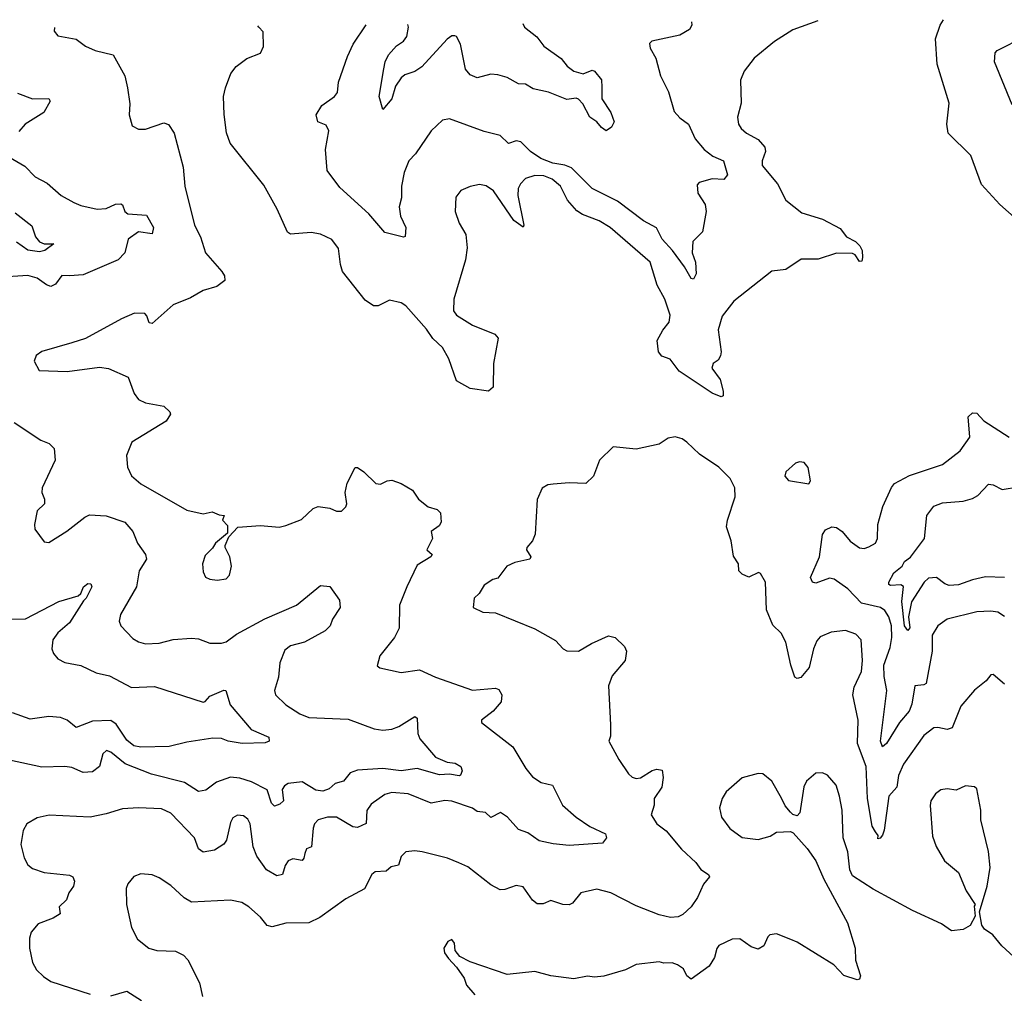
# Model space of a CAD drawing. Extents: x 1954678 to 2060275, y 904822 to 1016299.
# Tile 238 of 256: x 1963459 to 1967734, y 1011929 to 1016158. Entities that reach past the tile are written whole.
import ezdxf

# ---------------------------------------------------------------- set-up
doc = ezdxf.new("R2010")
doc.units = 0

msp = doc.modelspace()

# ---------------------------------------------------------------- linework, layer by layer
at = {"layer": '0CON20XD'}
for points in [[(1967789.2, 1015289.2), (1967714.2, 1015355), (1967635, 1015442), (1967588.9, 1015568.9), (1967490, 1015665), (1967484.2, 1015705), (1967494.3, 1015795), (1967442.5, 1015965), (1967435.7, 1016075), (1967455.7, 1016135), (1967470, 1016158.2)], [(1963610.8, 1016124.4), (1963608.3, 1016108.3), (1963625, 1016087.5), (1963705, 1016073.3), (1963745, 1016043.8), (1963787.5, 1016025), (1963865.6, 1016005.6), (1963916, 1015915), (1963927.5, 1015862.5), (1963937.7, 1015792.3), (1963933.8, 1015745), (1963947, 1015697), (1963975, 1015682.5), (1964005, 1015683.3), (1964085, 1015710), (1964105, 1015702.5), (1964130, 1015665), (1964168.3, 1015518.3), (1964176.7, 1015435), (1964218, 1015265), (1964244.3, 1015214.3), (1964266.2, 1015145), (1964336.2, 1015065), (1964348, 1015045), (1964350, 1015025), (1964315, 1015000), (1964255, 1014982.5), (1964200.3, 1014949.7), (1964125, 1014920), (1964035, 1014839.2), (1964021.2, 1014841.2), (1964011.5, 1014871.5), (1964002.1, 1014882.1), (1963957, 1014883), (1963900.9, 1014859.1), (1963745, 1014773.8), (1963685.7, 1014754.3), (1963555, 1014716.7), (1963530.7, 1014699.3), (1963522.5, 1014675), (1963543.9, 1014633.9), (1963665, 1014630), (1963805, 1014648.8), (1963845, 1014643.3), (1963930, 1014605), (1963956, 1014535), (1963975, 1014508), (1964005, 1014494), (1964085, 1014479.2), (1964111.2, 1014455), (1964113.8, 1014445), (1964095.5, 1014414.5), (1963946.6, 1014323.4), (1963922.9, 1014265), (1963927.1, 1014215), (1963945, 1014176.2), (1963985, 1014142), (1964185, 1014027.1), (1964255, 1014011.2), (1964295, 1014020.8), (1964325, 1014007.5), (1964347.5, 1014005), (1964340, 1013985), (1964361.7, 1013961.7), (1964361.7, 1013928.3), (1964308.8, 1013885), (1964296.8, 1013863.2), (1964265, 1013831.2), (1964252.9, 1013795), (1964255, 1013760), (1964266.4, 1013736.4), (1964285, 1013727.5), (1964316.4, 1013723.6), (1964355, 1013730), (1964370, 1013745), (1964378, 1013785), (1964371.4, 1013825), (1964350.8, 1013865), (1964351.2, 1013875), (1964367.5, 1013912.5), (1964406.4, 1013953.6), (1964505, 1013960.8), (1964585, 1013954), (1964615, 1013961.2), (1964682.1, 1013987.9), (1964733.3, 1014035), (1964755, 1014043.8), (1964805, 1014036.2), (1964835, 1014023.3), (1964856.1, 1014023.9), (1964875, 1014042.5), (1964878.8, 1014055), (1964872.5, 1014105), (1964880.8, 1014145), (1964915, 1014212.5), (1964925, 1014213.8), (1964953.8, 1014195), (1965005, 1014143.8), (1965025, 1014141.2), (1965054.3, 1014155.7), (1965075, 1014158.6), (1965115, 1014144.2), (1965164.5, 1014114.5), (1965191.2, 1014075), (1965232.7, 1014042.7), (1965271.2, 1014031.2), (1965285.8, 1014015.8), (1965288.8, 1013975), (1965279.7, 1013960.3), (1965246.2, 1013935), (1965251.2, 1013905), (1965226.2, 1013855), (1965250, 1013835), (1965243.8, 1013825), (1965185, 1013788.9), (1965139.6, 1013695)], [(1966923.5, 1016153.4), (1966815.9, 1016114.1), (1966735.9, 1016064.1), (1966648.3, 1015991.7), (1966603.8, 1015935), (1966588.8, 1015895), (1966592, 1015795), (1966576, 1015735), (1966580, 1015705), (1966590.8, 1015685), (1966614.2, 1015665), (1966665, 1015637.8), (1966694.3, 1015605), (1966696.9, 1015585), (1966681.9, 1015545), (1966682.9, 1015525), (1966748.9, 1015445), (1966785, 1015374.2), (1966855, 1015318.6), (1966945, 1015291.9), (1967021.3, 1015251.3), (1967048, 1015215), (1967087.5, 1015195), (1967106.1, 1015176.1), (1967116.2, 1015155), (1967118.8, 1015125), (1967115, 1015110), (1967105, 1015107.5), (1967086.2, 1015136.2), (1967075, 1015143.3), (1967005, 1015144.3), (1966925, 1015118.1), (1966852, 1015118), (1966785, 1015072.5), (1966725, 1015066), (1966558.9, 1014935), (1966509.3, 1014870.7), (1966491.7, 1014811.7), (1966504.3, 1014715), (1966501.7, 1014698.3), (1966491.1, 1014678.9), (1966470, 1014665), (1966464.3, 1014645), (1966500, 1014595), (1966513.8, 1014545), (1966512.5, 1014525), (1966505, 1014520), (1966465, 1014535.8), (1966321.6, 1014631.6), (1966283.5, 1014683.5), (1966246.3, 1014696.3), (1966233.1, 1014715), (1966226.5, 1014765), (1966250.6, 1014809.4), (1966278.9, 1014845), (1966282.9, 1014875), (1966260, 1014945), (1966227.1, 1015005), (1966195.7, 1015105), (1966022.7, 1015255), (1965975.5, 1015285), (1965902.3, 1015312.3), (1965878.1, 1015328.1), (1965837.3, 1015375), (1965806.6, 1015435), (1965770.9, 1015465), (1965735, 1015480.5), (1965695, 1015480.7), (1965655, 1015468), (1965632.8, 1015445), (1965623.8, 1015425), (1965621.6, 1015395), (1965648, 1015265), (1965645, 1015257.5), (1965605, 1015286.5), (1965516.5, 1015415), (1965485, 1015437.1), (1965455, 1015442.5), (1965415, 1015434), (1965374.2, 1015415.8), (1965352.3, 1015387.7), (1965350, 1015325), (1965367.5, 1015275), (1965395.5, 1015225.5), (1965402.4, 1015167.6), (1965394.4, 1015115), (1965343.8, 1014945), (1965343.2, 1014893.2), (1965355, 1014874.6), (1965425, 1014831.4), (1965522.4, 1014792.4), (1965536.9, 1014775), (1965515.6, 1014665), (1965515, 1014562.5), (1965495, 1014544), (1965415, 1014555.8), (1965355, 1014589.2), (1965322.7, 1014685), (1965294.6, 1014735), (1965253.2, 1014773.2), (1965225, 1014813.8), (1965135, 1014915.6), (1965115, 1014928.9), (1965065, 1014940), (1965015, 1014915.6), (1964995.6, 1014915.6), (1964959.3, 1014939.3), (1964860.6, 1015065), (1964851.4, 1015095), (1964843.9, 1015163.9), (1964815, 1015203.3), (1964765, 1015226), (1964725, 1015234), (1964635, 1015226.2), (1964621.2, 1015235), (1964577.1, 1015335), (1964518.9, 1015438.9), (1964372.3, 1015622.3), (1964357, 1015667), (1964346.4, 1015746.4), (1964344.1, 1015824.1), (1964352, 1015862), (1964376.2, 1015925), (1964398.8, 1015955), (1964445, 1015990), (1964505, 1016012.5), (1964518.3, 1016041.7), (1964516, 1016105), (1964496.7, 1016125), (1964492.7, 1016132.1)], [(1966375.2, 1016148.6), (1966377.1, 1016135), (1966367.5, 1016115), (1966325, 1016090.5), (1966203.3, 1016065), (1966193.8, 1016055), (1966196.2, 1016035), (1966220.9, 1015990.9), (1966241.8, 1015915), (1966275.5, 1015845), (1966299.8, 1015759.8), (1966325, 1015731.9), (1966362.5, 1015705), (1966391.3, 1015641.3), (1966431.1, 1015595), (1966468.1, 1015565), (1966515.3, 1015545.3), (1966532.5, 1015485), (1966515.8, 1015464.2), (1966465, 1015466.5), (1966408.9, 1015451.1), (1966399.7, 1015440.3), (1966403.3, 1015405), (1966434.4, 1015355), (1966440, 1015325), (1966423.6, 1015236.4), (1966381.4, 1015195), (1966378.2, 1015145), (1966392.5, 1015105), (1966395.3, 1015055), (1966385, 1015031.2), (1966375, 1015033.8), (1966345.3, 1015085.3), (1966293.4, 1015155), (1966248.2, 1015205), (1966224.4, 1015254.4), (1966168, 1015285), (1966055, 1015370.6), (1965945, 1015424.4), (1965854.8, 1015514.8), (1965826.3, 1015526.3), (1965773.1, 1015535), (1965721.9, 1015555), (1965677.1, 1015585), (1965635, 1015628.1), (1965615, 1015631.9), (1965580.9, 1015620.9), (1965544.5, 1015654.5), (1965475, 1015673.1), (1965325, 1015726.9), (1965295, 1015721.4), (1965245.6, 1015675), (1965177.5, 1015575), (1965148.1, 1015545), (1965127.8, 1015495), (1965116.4, 1015435), (1965116.7, 1015385), (1965106.2, 1015345), (1965112.9, 1015305), (1965135.5, 1015255), (1965133.3, 1015216.7), (1965125, 1015213.8), (1965045, 1015234.4), (1964975.2, 1015315.2), (1964849.4, 1015429.4), (1964793.4, 1015503.4), (1964786.7, 1015595), (1964801.8, 1015675), (1964789.5, 1015699.5), (1964753.8, 1015715), (1964745.8, 1015745), (1964771.1, 1015785), (1964825.3, 1015824.7), (1964838.3, 1015841.7), (1964843.9, 1015886.1), (1964882.2, 1015997.8), (1964907.6, 1016052.4), (1964963.3, 1016136.3)], [(1965643.1, 1016142.2), (1965651.4, 1016125), (1965704.1, 1016084.1), (1965735, 1016042.9), (1965809.5, 1015989.5), (1965836.5, 1015956.5), (1965864.4, 1015935), (1965905, 1015922.7), (1965945, 1015939.2), (1965955, 1015934.2), (1965985, 1015896.7), (1965987.1, 1015865), (1965986.7, 1015815), (1966026, 1015755), (1966040, 1015715), (1966028.3, 1015691.7), (1966005, 1015675.8), (1965985, 1015689.4), (1965964.8, 1015714.8), (1965934.2, 1015734.2), (1965903.3, 1015793.3), (1965885, 1015813.1), (1965875, 1015816.9), (1965835, 1015812.1), (1965755, 1015843.8), (1965688, 1015858), (1965655, 1015878.1), (1965625, 1015880), (1965575, 1015907.8), (1965535, 1015918.9), (1965505, 1015922), (1965445, 1015906.2), (1965415, 1015918), (1965395, 1015943.3), (1965372.4, 1016052.4), (1965355.6, 1016085.6), (1965348.6, 1016088.6), (1965335, 1016087.5), (1965315, 1016074.3), (1965205, 1015953.3), (1965175, 1015933.3), (1965131.7, 1015918.3), (1965115.7, 1015905), (1965090.5, 1015869.5), (1965074.2, 1015815), (1965035, 1015768.8), (1965020, 1015825), (1965040.6, 1015945), (1965045.5, 1015975), (1965060, 1016005), (1965095, 1016044.4), (1965125.8, 1016065), (1965140, 1016085), (1965146.7, 1016125), (1965144.5, 1016137.8)], [(1967768.3, 1015788.3), (1967691.4, 1015975), (1967693.9, 1016013.9), (1967702.5, 1016025), (1967822.2, 1016085)], [(1963449.6, 1015839.6), (1963515, 1015813.8), (1963585.7, 1015815.7), (1963592, 1015805), (1963564.4, 1015755), (1963482.9, 1015705), (1963455, 1015672.5)], [(1963395, 1015573.3), (1963481.7, 1015521.7), (1963526, 1015475), (1963577.8, 1015447.8), (1963638.6, 1015395), (1963693.6, 1015363.6), (1963725, 1015350.4), (1963795.5, 1015334.5), (1963835, 1015338.2), (1963875, 1015356.2), (1963897.7, 1015357.7), (1963905, 1015353.8), (1963915.6, 1015325), (1963929.2, 1015315), (1964009, 1015309), (1964039.7, 1015255), (1964035, 1015228.2), (1963975, 1015236.5), (1963930, 1015205), (1963916.2, 1015145), (1963886.2, 1015115), (1963735, 1015050), (1963675, 1015046.2), (1963642.8, 1015047.2), (1963615, 1015009.4), (1963595, 1015000), (1963575, 1015006.4), (1963535, 1015036.1), (1963495, 1015046.4), (1963361.5, 1015038.5)], [(1963439.6, 1015319.6), (1963512.4, 1015262.4), (1963527.2, 1015215), (1963545, 1015192.7), (1963565.5, 1015184.5), (1963606.7, 1015185), (1963568.9, 1015155), (1963545, 1015149.7), (1963495, 1015156.9), (1963445, 1015192.1)], [(1967735, 1013565.5), (1967705, 1013584.5), (1967675, 1013589.6), (1967615, 1013586.1), (1967485, 1013554.5), (1967445.7, 1013525), (1967420.5, 1013485), (1967420.6, 1013415), (1967394.6, 1013275.4), (1967385, 1013268.5), (1967345, 1013264.3), (1967332.2, 1013185), (1967321, 1013155), (1967278.7, 1013105), (1967222.7, 1013015), (1967205, 1012999.2), (1967196.3, 1013025), (1967224.2, 1013245), (1967212.6, 1013305), (1967210.4, 1013355), (1967238.3, 1013431.7), (1967244.8, 1013475), (1967244.1, 1013525), (1967232, 1013565), (1967215, 1013591.3), (1967195.6, 1013605), (1967113.2, 1013623.2), (1967055, 1013686.4), (1966995, 1013728.6), (1966975, 1013731.9), (1966915, 1013711.4), (1966901.2, 1013715), (1966891.9, 1013735), (1966931.1, 1013825), (1966945, 1013922.5), (1966957.8, 1013942.2), (1966985, 1013955.7), (1967005, 1013951.9), (1967029.2, 1013935), (1967065, 1013893.1), (1967105, 1013864.5), (1967125, 1013861.9), (1967145, 1013868.1), (1967174.2, 1013885), (1967183.1, 1013905), (1967184.4, 1013965), (1967206.8, 1014043.2), (1967243.7, 1014126.3), (1967257, 1014143), (1967322.3, 1014177.7), (1967465, 1014226.2), (1967542.2, 1014285), (1967584.5, 1014345), (1967576.2, 1014433.8), (1967595, 1014451.2), (1967615, 1014449.2), (1967645.3, 1014415.3), (1967755, 1014344.5)], [(1963435, 1014409.2), (1963551.3, 1014331.3), (1963587.6, 1014317.6), (1963609.2, 1014295), (1963613.3, 1014245), (1963557.1, 1014125), (1963555.7, 1014105), (1963567.5, 1014075), (1963567.5, 1014055), (1963535.6, 1014025), (1963523.3, 1013965), (1963525.6, 1013945), (1963565, 1013890), (1963585, 1013888), (1963663.8, 1013936.2), (1963741.9, 1013998.1), (1963762.8, 1014007.2), (1963835, 1014003.6), (1963915, 1013975.5), (1963950, 1013935), (1963970, 1013885), (1964005.6, 1013835), (1964009.5, 1013815), (1963978.1, 1013765), (1963965.9, 1013694.1), (1963896.7, 1013575), (1963891.4, 1013545), (1963898, 1013525), (1963950.2, 1013470.2), (1963975, 1013455.6), (1964005, 1013447.5), (1964065, 1013450.5), (1964125.7, 1013465.7), (1964205, 1013471.9), (1964235, 1013468.6), (1964285, 1013449.4), (1964335, 1013449.5), (1964355, 1013456.5), (1964400.1, 1013489.9), (1964523.6, 1013556.4), (1964661.4, 1013615), (1964765, 1013700), (1964805, 1013696.2), (1964846.9, 1013636.9), (1964850.8, 1013605), (1964817.5, 1013555), (1964806.9, 1013525), (1964786, 1013504), (1964695.2, 1013454.8), (1964635, 1013439.2), (1964610.9, 1013419.1), (1964588.2, 1013365), (1964583, 1013303), (1964565.7, 1013245), (1964569.4, 1013225), (1964615, 1013182.5), (1964675, 1013143.8), (1964715, 1013127.7), (1964885, 1013119.6), (1964997.4, 1013077.4), (1965035, 1013072), (1965075, 1013076.8), (1965105, 1013087.9), (1965175, 1013132), (1965184.2, 1013124.2), (1965187.4, 1013057.4), (1965196.9, 1013035), (1965265, 1012954.3), (1965315, 1012933.3), (1965349.2, 1012929.2), (1965373.8, 1012915), (1965380, 1012895), (1965373.3, 1012876.7), (1965366.4, 1012873.6), (1965325, 1012881.2), (1965282, 1012878), (1965185.2, 1012905.2), (1965115, 1012895.5), (1965035, 1012905.6), (1964925, 1012898.7), (1964893.8, 1012886.2), (1964865, 1012850), (1964829, 1012841), (1964802.3, 1012817.7), (1964775, 1012807.1), (1964745, 1012812.3), (1964685, 1012848.4), (1964625, 1012841.1), (1964609.1, 1012830.9), (1964599.2, 1012815), (1964604.4, 1012765), (1964589.1, 1012750.9), (1964565, 1012742.5), (1964552.7, 1012755), (1964533.2, 1012813.2), (1964465, 1012847.3), (1964415, 1012864.2), (1964375, 1012868.4), (1964313.5, 1012846.5), (1964267.7, 1012812.3), (1964235, 1012806.4), (1964175, 1012844.6), (1964031.5, 1012881.5), (1963916.6, 1012926.6), (1963855, 1012976.9), (1963835.9, 1012984.1), (1963820.6, 1012969.4), (1963805.9, 1012914.1), (1963775, 1012891.2), (1963735, 1012888.5), (1963685, 1012909.5), (1963655, 1012914.5), (1963555, 1012911.1), (1963415, 1012941.5)], [(1967735, 1013272.2), (1967685, 1013313.3), (1967675, 1013312.5), (1967655, 1013286.7), (1967605, 1013246), (1967545, 1013176), (1967507.8, 1013082.2), (1967485, 1013075.6), (1967445, 1013084.5), (1967427.4, 1013082.6), (1967385, 1013048.6), (1967295.7, 1012924.3), (1967274.7, 1012875), (1967267.5, 1012825), (1967232.8, 1012785), (1967212.5, 1012637.5), (1967205, 1012616.7), (1967195, 1012602.5), (1967185, 1012600), (1967186.7, 1012615), (1967175, 1012630), (1967159.6, 1012655), (1967139.8, 1012775), (1967134.4, 1012915), (1967096.9, 1013015), (1967100, 1013115), (1967076.2, 1013225), (1967081.7, 1013258.3), (1967113.4, 1013326.6), (1967117.9, 1013375), (1967112.5, 1013465), (1967089.7, 1013489.7), (1967045, 1013505.6), (1966982.1, 1013497.9), (1966935, 1013477.5), (1966919.7, 1013460.3), (1966904.7, 1013425.3), (1966886.5, 1013345), (1966849.7, 1013300.3), (1966835, 1013296), (1966825, 1013302), (1966806.5, 1013355), (1966784.6, 1013455), (1966765, 1013494), (1966728.8, 1013528.8), (1966700.9, 1013595), (1966696.7, 1013715), (1966675, 1013752.5), (1966666.4, 1013756.4), (1966625, 1013737.5), (1966595, 1013750), (1966581.2, 1013765), (1966580, 1013795), (1966557.7, 1013827.7), (1966548, 1013895), (1966528, 1013955), (1966532, 1013985), (1966565.6, 1014085), (1966564.2, 1014125), (1966544, 1014165), (1966493.9, 1014213.9), (1966410.8, 1014270.8), (1966355, 1014323.8), (1966335, 1014338), (1966305, 1014346.2), (1966275, 1014340), (1966235, 1014313.8), (1966135, 1014292.9), (1966035, 1014302.5), (1965976.7, 1014245), (1965950, 1014175), (1965917.1, 1014142.9), (1965845, 1014147.1), (1965775, 1014141.2), (1965752.7, 1014137.3), (1965727, 1014123), (1965706.4, 1014073.6), (1965697, 1013923), (1965685.7, 1013894.3), (1965661.2, 1013865), (1965660, 1013855), (1965678.8, 1013825), (1965673.3, 1013815), (1965609.1, 1013800.9), (1965574, 1013785), (1965535, 1013732.5), (1965513, 1013727), (1965475, 1013702.5), (1965454.1, 1013665.9), (1965432.5, 1013645), (1965427.5, 1013605), (1965470, 1013585), (1965525, 1013582), (1965695, 1013512.9), (1965785, 1013461.4), (1965818.8, 1013425), (1965835, 1013417.5), (1965885, 1013415.8), (1965940.9, 1013449.1), (1966015, 1013481.4), (1966043.8, 1013475), (1966085, 1013435.8), (1966092.9, 1013415), (1966087.5, 1013375), (1966031.3, 1013308.7), (1966015.8, 1013265), (1966023.8, 1013095), (1966023.6, 1013046.4), (1966017.5, 1013025), (1966060, 1012945), (1966102.1, 1012882.1), (1966117.9, 1012867.9), (1966135, 1012862.2), (1966155, 1012864.5), (1966205, 1012897.3), (1966225, 1012902.7), (1966248.3, 1012898.3), (1966253, 1012867), (1966246.9, 1012825), (1966213.5, 1012775), (1966213, 1012747), (1966200.8, 1012705), (1966225.4, 1012665.4), (1966265.6, 1012635), (1966331.9, 1012555), (1966395, 1012498), (1966416.9, 1012466.9), (1966450, 1012445), (1966453.3, 1012435), (1966427.3, 1012402.7), (1966402.5, 1012345), (1966374, 1012305), (1966338.1, 1012271.9), (1966318, 1012262), (1966285, 1012258.2), (1966235, 1012270), (1966135, 1012308.9), (1966025, 1012365.4), (1965965, 1012382), (1965895, 1012366), (1965858.7, 1012321.3), (1965845, 1012313.1), (1965817.5, 1012315), (1965765, 1012332.5), (1965732.3, 1012317.7), (1965705, 1012318), (1965685, 1012334), (1965645, 1012391.8), (1965615, 1012397.5), (1965565, 1012379.6), (1965545, 1012378.8), (1965505, 1012400.4), (1965405, 1012478.9), (1965365, 1012496.5), (1965316.6, 1012516.6), (1965205.8, 1012544.2), (1965175, 1012547.8), (1965135, 1012543.1), (1965115, 1012524), (1965103.6, 1012486.4), (1965071.5, 1012478.5), (1965050.6, 1012459.4), (1965002.4, 1012457.6), (1964988, 1012445), (1964956.4, 1012383.6), (1964875, 1012340), (1964762, 1012258), (1964714.6, 1012235.4), (1964615, 1012233.5), (1964555, 1012218.2), (1964533.4, 1012223.4), (1964505, 1012260), (1964454.6, 1012304.6), (1964423.6, 1012323.6), (1964375, 1012334.4), (1964205, 1012325.8), (1964173.6, 1012343.6), (1964115, 1012397.1), (1964065, 1012431.4), (1964035, 1012444), (1963985, 1012448.8), (1963955, 1012436.7), (1963928.8, 1012405), (1963922, 1012385), (1963922.5, 1012315), (1963944, 1012215), (1963971.2, 1012165), (1964020, 1012125), (1964055, 1012115.8), (1964135, 1012111.9), (1964170, 1012095), (1964188.6, 1012075), (1964239.4, 1011975), (1964253.3, 1011915)], [(1966885, 1014142.5), (1966892, 1014155), (1966882.7, 1014212.7), (1966864.3, 1014234.3), (1966845, 1014237.5), (1966827.6, 1014232.4), (1966785.8, 1014195), (1966780.8, 1014175), (1966796.6, 1014156.6), (1966885, 1014142.5)], [(1967735, 1013734.7), (1967652.4, 1013737.6), (1967595, 1013725.6), (1967535, 1013703.3), (1967495, 1013700.6), (1967475, 1013707.5), (1967440, 1013735), (1967405, 1013732.5), (1967385.5, 1013715), (1967330.6, 1013629.4), (1967317.3, 1013565), (1967323, 1013517), (1967315, 1013504.7), (1967300.3, 1013525), (1967288.2, 1013631.8), (1967295.7, 1013695.7), (1967285, 1013703.5), (1967240, 1013700), (1967232.5, 1013705), (1967233.1, 1013715), (1967254.8, 1013755.2), (1967290.5, 1013785), (1967300, 1013805), (1967326, 1013824), (1967387.5, 1013905), (1967397.5, 1014005), (1967428, 1014045), (1967465, 1014060), (1967555, 1014067.3), (1967595, 1014079.1), (1967618.1, 1014091.9), (1967665, 1014141.4), (1967685, 1014138.1), (1967725, 1014118.2), (1967795, 1014129.3)], [(1963425, 1013554.4), (1963485, 1013556.4), (1963628.8, 1013631.2), (1963712.5, 1013655), (1963724.2, 1013665.8), (1963736.5, 1013695), (1963755, 1013708.9), (1963767.8, 1013707.7), (1963772.9, 1013695), (1963748.2, 1013645), (1963736.6, 1013633.4), (1963675, 1013538.6), (1963624.4, 1013495), (1963603.3, 1013465), (1963599.1, 1013425), (1963605.5, 1013405), (1963625, 1013381.8), (1963655, 1013366.8), (1963725, 1013352.5), (1963791, 1013321), (1963848.8, 1013308.8), (1963945, 1013257.3), (1964045, 1013262.2), (1964255, 1013193.8), (1964265, 1013196.7), (1964285, 1013220), (1964345, 1013246), (1964353.9, 1013243.9), (1964372.2, 1013182.2), (1964464, 1013075), (1964541.3, 1013041.3), (1964542.9, 1013025), (1964525, 1013017.9), (1964425, 1013014.6), (1964364.6, 1013024.6), (1964335.7, 1013035.7), (1964297, 1013037), (1964185, 1013020), (1964108.7, 1013001.3), (1963985, 1012998.1), (1963955, 1013004.2), (1963925, 1013028.8), (1963878.1, 1013098.1), (1963854.4, 1013114.4), (1963775, 1013111.5), (1963705, 1013084.5), (1963665.9, 1013115.9), (1963636.9, 1013126.9), (1963585, 1013131.1), (1963505, 1013120), (1963427.3, 1013147.3)], [(1965139.6, 1013695), (1965108.2, 1013615), (1965107.1, 1013515), (1965086, 1013474), (1965023.3, 1013395), (1965011.7, 1013351.7), (1965023, 1013343), (1965115, 1013323.3), (1965195, 1013334.7), (1965265, 1013301.9), (1965425, 1013246.1), (1965524.3, 1013254.3), (1965538.9, 1013248.9), (1965552.5, 1013225), (1965550, 1013195), (1965515, 1013154.5), (1965463.8, 1013115), (1965463.8, 1013105), (1965600.5, 1013000.5), (1965655.8, 1012905.8), (1965685, 1012870), (1965723.8, 1012845), (1965772.9, 1012832.9), (1965815, 1012747.1), (1965875.7, 1012695), (1965935, 1012654.3), (1966002.5, 1012622.5), (1966006.2, 1012605), (1965988.9, 1012581.1), (1965845, 1012571.8), (1965775, 1012578.7), (1965715, 1012591.8), (1965665, 1012625.6), (1965625, 1012641.4), (1965576.7, 1012695), (1965545.9, 1012714.1), (1965505, 1012692.5), (1965482, 1012715), (1965445, 1012719.5), (1965425, 1012733.3), (1965335, 1012763.8), (1965305, 1012766.4), (1965245, 1012755.6), (1965145, 1012795.3), (1965075, 1012800.8), (1965045, 1012792.2), (1964985, 1012751.4), (1964966.2, 1012723.8), (1964962.8, 1012667.2), (1964925, 1012648.9), (1964905, 1012651.8), (1964835, 1012693.8), (1964795, 1012694.5), (1964755, 1012682.9), (1964739.4, 1012665), (1964733.1, 1012646.9), (1964725.7, 1012565), (1964703.8, 1012556.2), (1964696.9, 1012536.9), (1964693.3, 1012516.7), (1964685, 1012506.7), (1964645, 1012513.1), (1964625, 1012504.3), (1964611.1, 1012485), (1964600, 1012445), (1964575, 1012439.2), (1964531.1, 1012465), (1964488.2, 1012525), (1964472.1, 1012565), (1964459.6, 1012665), (1964449.4, 1012685), (1964430.7, 1012700.7), (1964405, 1012703.1), (1964385, 1012690.8), (1964375, 1012671.2), (1964357.5, 1012595), (1964345, 1012576.7), (1964305, 1012550.8), (1964255, 1012542.9), (1964236.1, 1012556.1), (1964217.8, 1012605), (1964115, 1012711.1), (1964075, 1012730), (1963975, 1012734.4), (1963905, 1012730.6), (1963835, 1012708.5), (1963764.5, 1012694.5), (1963587, 1012703), (1963535, 1012690.8), (1963490, 1012665), (1963473.6, 1012636.4), (1963464.2, 1012575), (1963478.1, 1012518.1), (1963495, 1012488), (1963515, 1012471.1), (1963565, 1012454.6), (1963675, 1012442.5), (1963689.2, 1012435), (1963696.6, 1012416.6), (1963692.2, 1012395), (1963672.2, 1012365), (1963663.1, 1012335), (1963630.5, 1012305), (1963634.4, 1012275), (1963605, 1012255.5), (1963539.3, 1012230.7), (1963509.2, 1012195), (1963501.7, 1012168.3), (1963501.9, 1012125), (1963515, 1012063.3), (1963531.9, 1012031.9), (1963561.9, 1012001.9), (1963595, 1011981.2), (1963764.4, 1011925.6)], [(1967775, 1012087.5), (1967723.3, 1012135), (1967683.9, 1012183.9), (1967648, 1012208), (1967635.9, 1012225.9), (1967626.4, 1012283.6), (1967660, 1012395), (1967672.9, 1012475), (1967664.4, 1012545), (1967632.2, 1012682.2), (1967631.5, 1012725), (1967615, 1012817.5), (1967605, 1012826.2), (1967565, 1012830.8), (1967525, 1012812.2), (1967485, 1012816.7), (1967457.5, 1012812.5), (1967434.6, 1012795.4), (1967414.4, 1012765.6), (1967411.4, 1012745), (1967421.7, 1012611.7), (1967437.3, 1012567.3), (1967473.8, 1012505), (1967535, 1012453.3), (1967567.5, 1012375), (1967607.5, 1012315), (1967602.5, 1012307.5), (1967607.5, 1012265), (1967585.9, 1012224.1), (1967555, 1012206.7), (1967505, 1012200.8), (1967461.3, 1012231.3), (1967335, 1012289.2), (1967165, 1012381.9), (1967075, 1012438.8), (1967062.5, 1012465), (1967054.2, 1012544.2), (1967034.4, 1012605), (1967030.4, 1012725), (1967018.9, 1012785), (1967003.4, 1012833.4), (1966966.8, 1012876.8), (1966945, 1012887.5), (1966915, 1012886), (1966875, 1012851.2), (1966863.4, 1012826.6), (1966846.5, 1012713.5), (1966835, 1012700), (1966815, 1012706), (1966805, 1012716), (1966782.9, 1012742.9), (1966766.9, 1012776.9), (1966725, 1012850), (1966685, 1012882.5), (1966665, 1012883.3), (1966595, 1012865.6), (1966526.2, 1012805), (1966508.8, 1012775), (1966498, 1012735), (1966506.2, 1012695), (1966542, 1012645), (1966595, 1012606), (1966665, 1012598), (1966717.7, 1012612.3), (1966745, 1012628.8), (1966805, 1012632), (1966816.6, 1012626.6), (1966878.6, 1012558.6), (1966915.8, 1012505), (1966950, 1012425), (1967052.5, 1012235), (1967086.2, 1012125), (1967087, 1012073), (1967108.8, 1012005), (1967105, 1011990), (1967095, 1011987.5), (1967036.4, 1012006.4), (1966993.6, 1012053.6), (1966835, 1012151.9), (1966807.7, 1012162.3), (1966745, 1012187.5), (1966716.1, 1012183.9), (1966706.7, 1012175), (1966690, 1012135), (1966665, 1012121.2), (1966635, 1012131.2), (1966585, 1012166), (1966552.5, 1012165), (1966495, 1012137.5), (1966485, 1012123.3), (1966475.3, 1012084.7), (1966452.4, 1012047.6), (1966375, 1011990), (1966356, 1012005), (1966340.8, 1012035), (1966315, 1012052.5), (1966291.4, 1012061.4), (1966255, 1012060), (1966235, 1012065.6), (1966135, 1012054.2), (1966089.3, 1012030.7), (1965995, 1012004.3), (1965955, 1012000), (1965924.1, 1012004.1), (1965865, 1011992), (1965765, 1012005.8), (1965695, 1012024.3), (1965575, 1012010.6), (1965415, 1012066.2), (1965369.3, 1012089.3), (1965350, 1012115), (1965346.4, 1012146.4), (1965335, 1012162.5), (1965317.5, 1012155), (1965300, 1012125), (1965303.3, 1012105), (1965320.8, 1012080.8), (1965355, 1012042.5), (1965388.8, 1011995), (1965398.8, 1011965), (1965435, 1011923.3)], [(1963855, 1011917.7), (1963925, 1011938.2), (1963988, 1011898)]]:
    msp.add_lwpolyline(points, dxfattribs=at)

doc.saveas('drawing.dxf')
